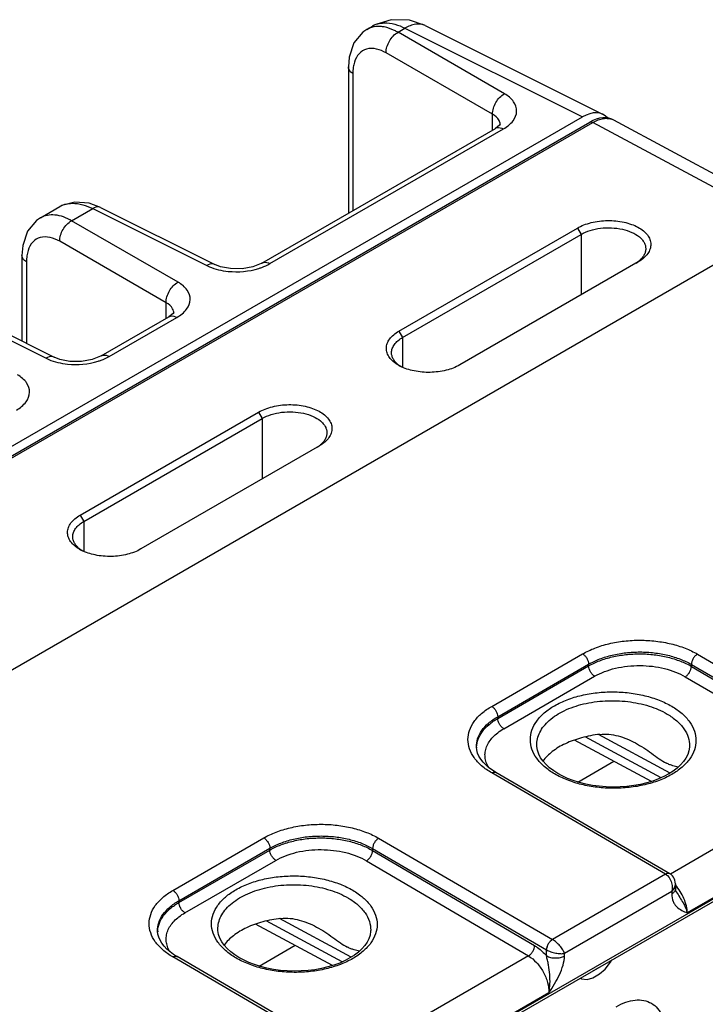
# Model space of a CAD drawing. Header units: inches. Extents: x 0 to 34, y 0 to 22.
# Tile 70 of 145: x 6.9 to 8.1, y 19 to 20.7. Entities that reach past the tile are written whole.
import ezdxf

# ---------------------------------------------------------------- set-up
doc = ezdxf.new("R2010")
doc.units = ezdxf.units.IN
doc.header["$LTSCALE"] = 1.87
doc.header["$MEASUREMENT"] = 0
doc.layers.get('0').update_dxf_attribs({"linetype": 'CONTINUOUS'})

msp = doc.modelspace()

# ---------------------------------------------------------------- linework, layer by layer
at = {"color": 7, "linetype": 'CONTINUOUS'}
for p, q in [((7.6441, 20.7172), (7.6165, 20.7266)), ((7.542, 20.7104), (7.5348, 20.7055)), ((7.5419, 20.7103), (7.5519, 20.7161)), ((7.5556, 20.7181), (7.5519, 20.7161)), ((7.5966, 20.7053), (7.6088, 20.7123)), ((7.7834, 20.5974), (7.5966, 20.7053)), ((7.6088, 20.7123), (7.9202, 20.5568)), ((7.6441, 20.7172), (7.9563, 20.5612)), ((7.7625, 20.5613), (7.5757, 20.6691)), ((7.5094, 20.6446), (7.5094, 20.3878)), ((7.5174, 20.633), (7.5174, 20.3924)), ((1.727, 16.9809), (7.9202, 20.5568)), ((7.7625, 20.5339), (7.7625, 20.5613)), ((8.3094, 20.3714), (7.9752, 20.5511)), ((3.2595, 17.8491), (7.933, 20.5475)), ((3.2651, 17.8487), (7.9384, 20.547)), ((7.3578, 20.3002), (7.7674, 20.5367)), ((7.3718, 20.2992), (7.7814, 20.5357)), ((7.7748, 20.5423), (7.7674, 20.5367)), ((7.7674, 20.5367), (7.7674, 20.5367)), ((7.776, 20.543), (7.776, 20.543)), ((8.2727, 20.3673), (7.9384, 20.547)), ((6.9691, 20.3796), (7.0032, 20.3993)), ((7.0238, 20.3745), (7.0608, 20.3959)), ((7.0747, 20.3978), (7.0544, 20.4053)), ((7.0608, 20.3959), (7.2611, 20.2959)), ((7.0747, 20.3978), (7.275, 20.2978)), ((8.2726, 20.3673), (3.5936, 17.6657)), ((7.2106, 20.2667), (7.0238, 20.3745)), ((7.5982, 20.1809), (7.9114, 20.3617)), ((7.9114, 20.3617), (7.9179, 20.3506)), ((7.6047, 20.1698), (7.9179, 20.3506)), ((7.9179, 20.3506), (7.9179, 20.2444)), ((7.1897, 20.2306), (7.0029, 20.3384)), ((6.9367, 20.3139), (6.9367, 20.1632)), ((6.9446, 20.3022), (6.9446, 20.1592)), ((7.275, 20.2977), (7.275, 20.2978)), ((8.0181, 20.3023), (7.7049, 20.1214)), ((8.019, 20.3028), (8.0181, 20.3023)), ((6.7789, 20.2331), (6.9792, 20.1331)), ((6.7928, 20.235), (6.9931, 20.135)), ((7.1897, 20.2032), (7.1897, 20.2306)), ((7.0759, 20.1375), (7.1946, 20.206)), ((7.0899, 20.1364), (7.2086, 20.2049)), ((7.202, 20.2116), (7.1946, 20.206)), ((7.1946, 20.206), (7.1946, 20.206)), ((7.2032, 20.2123), (7.2032, 20.2123)), ((7.5982, 20.1809), (7.6047, 20.1698)), ((7.6047, 20.1698), (7.6047, 20.1172)), ((6.9931, 20.135), (6.9931, 20.135)), ((7.0387, 19.8579), (7.3519, 20.0387)), ((7.3519, 20.0387), (7.3584, 20.0276)), ((7.0452, 19.8468), (7.3584, 20.0276)), ((7.3584, 20.0276), (7.3584, 19.9214)), ((7.4586, 19.9792), (7.1454, 19.7984)), ((7.4595, 19.9798), (7.4586, 19.9792)), ((7.0387, 19.8579), (7.0452, 19.8468)), ((7.0452, 19.8468), (7.0452, 19.7941)), ((4.6287, 17.1468), (9.0571, 19.7037)), ((4.6317, 17.1533), (9.06, 19.7102)), ((7.761, 19.5222), (7.9206, 19.6143)), ((8.1221, 19.6138), (8.4272, 19.436)), ((7.7715, 19.504), (7.9311, 19.5962)), ((7.7716, 19.501), (7.9311, 19.5931)), ((7.9311, 19.5931), (7.9311, 19.5962)), ((8.1114, 19.5923), (8.1114, 19.5957)), ((8.1114, 19.5957), (8.4166, 19.4179)), ((8.1114, 19.5923), (8.3957, 19.4252)), ((7.7822, 19.4829), (7.9416, 19.575)), ((8.1007, 19.5742), (8.385, 19.4071)), ((7.7716, 19.501), (7.7715, 19.504)), ((8.0413, 19.3903), (7.9061, 19.4631)), ((8.0583, 19.3968), (7.9249, 19.4685)), ((8.0739, 19.4049), (7.9481, 19.4726)), ((7.7342, 19.4506), (7.7342, 19.4506)), ((7.84, 19.4538), (7.84, 19.4538)), ((8.1081, 19.4523), (8.1081, 19.4523)), ((7.9122, 19.3893), (7.9754, 19.4258)), ((8.0662, 19.2276), (7.761, 19.4053)), ((8.0737, 19.2283), (7.7685, 19.4061)), ((8.385, 19.4071), (8.0745, 19.2278)), ((8.421, 19.3425), (8.1042, 19.1596)), ((7.2015, 19.1991), (7.3611, 19.2913)), ((7.5626, 19.2907), (7.8677, 19.113)), ((7.212, 19.181), (7.3716, 19.2731)), ((7.2121, 19.1779), (7.3716, 19.27)), ((7.3716, 19.27), (7.3716, 19.2731)), ((7.5519, 19.2692), (7.5519, 19.2726)), ((7.5519, 19.2726), (7.8571, 19.0949)), ((7.5519, 19.2692), (7.8362, 19.1022)), ((7.2227, 19.1598), (7.3821, 19.2519)), ((7.5412, 19.2511), (7.8255, 19.0841)), ((8.0662, 19.2276), (7.8677, 19.113)), ((8.0738, 19.2283), (8.0724, 19.2288)), ((8.0834, 19.2108), (8.0835, 19.2022)), ((8.0769, 19.1971), (7.8888, 19.0885)), ((8.0769, 19.1971), (8.0769, 19.1927)), ((8.0849, 19.1965), (8.0849, 19.1965)), ((7.2121, 19.1779), (7.212, 19.181)), ((7.5144, 19.0819), (7.3886, 19.1496)), ((7.4818, 19.0673), (7.3466, 19.14)), ((7.4988, 19.0738), (7.3654, 19.1455)), ((7.1747, 19.1276), (7.1747, 19.1276)), ((7.2805, 19.1307), (7.2805, 19.1307)), ((7.5486, 19.1293), (7.5486, 19.1293)), ((7.3527, 19.0663), (7.4159, 19.1028)), ((7.5067, 18.9045), (7.2015, 19.0823)), ((7.5142, 18.9053), (7.209, 19.083)), ((7.8255, 19.0841), (7.515, 18.9048)), ((7.8569, 19.0844), (7.8571, 19.0949)), ((7.8887, 19.084), (7.8888, 19.0885)), ((7.9481, 19.063), (7.9403, 19.0585)), ((7.9478, 19.0632), (7.9481, 19.063)), ((7.9493, 19.064), (7.9481, 19.063)), ((7.9599, 19.0606), (7.9696, 19.0731)), ((7.9696, 19.0731), (7.9719, 19.0771)), ((7.9165, 19.0451), (7.9188, 19.0437)), ((7.9285, 19.0425), (7.9383, 19.0458)), ((7.9383, 19.0458), (7.9501, 19.0526)), ((7.9403, 19.0585), (7.9391, 19.0582)), ((7.94, 19.0587), (7.9403, 19.0585)), ((7.9501, 19.0526), (7.9599, 19.0606)), ((7.9188, 19.0437), (7.9285, 19.0425)), ((7.8615, 19.0195), (7.5447, 18.8366))]:
    msp.add_line(p, q, dxfattribs=at)
for points in [[(7.6165, 20.7266), (7.5847, 20.7274), (7.5556, 20.7181)], [(7.5348, 20.7055), (7.5192, 20.6867), (7.5108, 20.6615), (7.5095, 20.6446)], [(7.9752, 20.5511), (7.9715, 20.5528), (7.9667, 20.5543), (7.9615, 20.555), (7.956, 20.555), (7.9503, 20.5543), (7.9444, 20.5527), (7.9385, 20.5503), (7.933, 20.5475)], [(7.776, 20.5437), (7.7761, 20.5442), (7.7748, 20.5423)], [(7.0544, 20.4053), (7.0294, 20.4074), (7.0066, 20.4011), (7.0031, 20.3992)], [(6.9692, 20.3797), (6.9621, 20.3748), (6.9465, 20.356), (6.938, 20.3308), (6.9367, 20.3138)], [(7.3578, 20.3002), (7.3562, 20.2993), (7.3416, 20.2937), (7.3228, 20.2904), (7.3028, 20.2905), (7.2851, 20.2938), (7.275, 20.2977)], [(7.2032, 20.213), (7.2034, 20.2135), (7.202, 20.2116)], [(7.0759, 20.1375), (7.0743, 20.1366), (7.0598, 20.131), (7.0409, 20.1276), (7.0209, 20.1277), (7.0032, 20.1311), (6.9931, 20.135)], [(7.7685, 19.4061), (7.7623, 19.4099), (7.756, 19.4145), (7.7505, 19.4193), (7.7458, 19.4242), (7.7418, 19.4294), (7.7386, 19.4346), (7.7362, 19.4401), (7.7348, 19.4456), (7.7342, 19.4506)], [(7.877, 19.4042), (7.8698, 19.4088), (7.8626, 19.4143), (7.8563, 19.42), (7.851, 19.4259), (7.8467, 19.4321), (7.8434, 19.4385), (7.8412, 19.4451), (7.8401, 19.4518), (7.84, 19.4538)], [(8.1081, 19.4523), (8.108, 19.4504), (8.107, 19.4439), (8.1049, 19.4375), (8.1017, 19.4313), (8.0976, 19.4252), (8.0925, 19.4194), (8.0865, 19.4138), (8.0795, 19.4085), (8.0717, 19.4036), (8.0631, 19.3989), (8.0538, 19.3948), (8.0437, 19.391), (8.033, 19.3878), (8.0218, 19.3852), (8.0102, 19.3831), (7.9983, 19.3816), (7.9862, 19.3807), (7.9739, 19.3805), (7.9617, 19.3809), (7.9496, 19.3819), (7.9376, 19.3835), (7.926, 19.3857), (7.9149, 19.3885), (7.9042, 19.3919), (7.8942, 19.3957), (7.8848, 19.4), (7.877, 19.4042)], [(8.0834, 19.2108), (8.0832, 19.2137), (8.0825, 19.2169), (8.0814, 19.2199), (8.0799, 19.2225), (8.0781, 19.2248), (8.076, 19.2268), (8.0738, 19.2283)], [(8.0849, 19.1965), (8.0846, 19.197), (8.0842, 19.1978), (8.0839, 19.199), (8.0836, 19.2005), (8.0835, 19.2022)], [(7.209, 19.083), (7.2028, 19.0869), (7.1965, 19.0915), (7.191, 19.0962), (7.1863, 19.1012), (7.1823, 19.1063), (7.1791, 19.1116), (7.1768, 19.117), (7.1753, 19.1226), (7.1747, 19.1276)], [(7.3175, 19.0812), (7.3103, 19.0858), (7.3031, 19.0912), (7.2968, 19.0969), (7.2915, 19.1029), (7.2872, 19.1091), (7.2839, 19.1155), (7.2817, 19.122), (7.2806, 19.1287), (7.2805, 19.1307)], [(7.5486, 19.1293), (7.5485, 19.1274), (7.5475, 19.1208), (7.5454, 19.1144), (7.5422, 19.1082), (7.5381, 19.1022), (7.533, 19.0964), (7.527, 19.0908), (7.52, 19.0855), (7.5122, 19.0805), (7.5036, 19.0759), (7.4943, 19.0717), (7.4842, 19.068), (7.4735, 19.0648), (7.4623, 19.0621), (7.4507, 19.06), (7.4388, 19.0585), (7.4267, 19.0577), (7.4144, 19.0574), (7.4022, 19.0578), (7.3901, 19.0588), (7.3781, 19.0605), (7.3665, 19.0627), (7.3554, 19.0655), (7.3447, 19.0688), (7.3347, 19.0727), (7.3253, 19.077), (7.3175, 19.0812)]]:
    msp.add_lwpolyline(points, dxfattribs=at)
for centre, radius, start, end in [((7.5609, 20.6774), 0.038, 106.2691, 119.8368), ((7.5725, 20.6805), 0.0412, 108.7686, 119.9677), ((7.5729, 20.6794), 0.0423, 106.1645, 108.7816), ((7.9633, 20.529), 0.0251, 61.7343, 66.4493), ((7.7608, 20.543), 0.0152, 3.0837, 14.1724), ((7.761, 20.543), 0.015, 359.9884, 3.0412), ((7.0242, 20.3628), 0.0421, 111.67, 119.9913), ((7.0247, 20.3614), 0.0436, 104.2631, 111.6425), ((7.9851, 20.3457), 0.0542, 302.645, 307.2943), ((7.9876, 20.3424), 0.05, 307.3187, 308.529), ((7.188, 20.2123), 0.0152, 3.0837, 14.1724), ((7.1882, 20.2123), 0.015, 359.9884, 3.0412), ((7.6334, 20.1835), 0.0722, 240.0337, 242.7817), ((7.6286, 20.1611), 0.0504, 232.0071, 235.964), ((7.4256, 20.0226), 0.0542, 302.645, 307.2943), ((7.4281, 20.0193), 0.05, 307.3187, 308.529), ((7.0739, 19.8604), 0.0722, 240.0337, 242.7817), ((7.0691, 19.838), 0.0504, 232.0071, 235.964), ((7.7775, 19.4486), 0.0432, 177.3306, 179.169), ((7.218, 19.1256), 0.0432, 177.3306, 179.169), ((7.8679, 19.1135), 0.0216, 239.9252, 240.1386)]:
    msp.add_arc(centre, radius, start, end, dxfattribs=at)
msp.add_ellipse((7.9201, 20.4955), major_axis=(0.0375, 0.065), ratio=0.576629, start_param=6.085733, end_param=7.068023, dxfattribs=at)
for points, knots in [([(7.5611, 20.72), (7.5646, 20.721), (7.5809, 20.7235), (7.5976, 20.7182), (7.6088, 20.7123)], [0, 0, 0, 0, 0.223576, 1, 1, 1, 1]), ([(7.5721, 20.7146), (7.5702, 20.715), (7.563, 20.716), (7.5554, 20.7154), (7.5502, 20.7139)], [0, 0, 0, 0, 0.265906, 1, 1, 1, 1]), ([(7.5966, 20.7053), (7.5946, 20.7064), (7.5868, 20.7105), (7.5784, 20.7134), (7.5721, 20.7146)], [0, 0, 0, 0, 0.267044, 1, 1, 1, 1]), ([(7.5757, 20.6691), (7.5755, 20.6763), (7.5802, 20.6906), (7.5903, 20.7018), (7.5966, 20.7053)], [0, 0, 0, 0, 0.499994, 1, 1, 1, 1]), ([(7.6441, 20.7172), (7.6391, 20.7196), (7.6261, 20.721), (7.6145, 20.7158), (7.6088, 20.7123)], [0, 0, 0, 0, 0.452208, 1, 1, 1, 1]), ([(7.5757, 20.6691), (7.5656, 20.675), (7.5469, 20.6809), (7.5269, 20.6683), (7.5219, 20.6584), (7.5202, 20.653)], [0, 0, 0, 0, 0.522796, 0.748226, 1, 1, 1, 1]), ([(7.5174, 20.633), (7.5162, 20.6337), (7.5123, 20.6365), (7.5095, 20.6412), (7.5094, 20.6446)], [0, 0, 0, 0, 0.291467, 1, 1, 1, 1]), ([(7.7625, 20.5613), (7.7623, 20.5684), (7.767, 20.5828), (7.777, 20.594), (7.7834, 20.5974)], [0, 0, 0, 0, 0.499994, 1, 1, 1, 1]), ([(7.7814, 20.5357), (7.7879, 20.5394), (7.7988, 20.5476), (7.8071, 20.5665), (7.8002, 20.5857), (7.7895, 20.5939), (7.7834, 20.5974)], [0, 0, 0, 0, 0.282398, 0.508681, 0.729143, 1, 1, 1, 1]), ([(7.7755, 20.5467), (7.7752, 20.5481), (7.7726, 20.5543), (7.767, 20.5588), (7.7625, 20.5613)], [0, 0, 0, 0, 0.220033, 1, 1, 1, 1]), ([(7.9384, 20.547), (7.9415, 20.5488), (7.9475, 20.5517), (7.9567, 20.5542), (7.9655, 20.5545), (7.9709, 20.5531), (7.9734, 20.552)], [0, 0, 0, 0, 0.28739, 0.546954, 0.781864, 1, 1, 1, 1]), ([(7.7674, 20.5367), (7.7683, 20.5373), (7.7729, 20.539), (7.7781, 20.5374), (7.7814, 20.5357)], [0, 0, 0, 0, 0.222728, 1, 1, 1, 1]), ([(7.933, 20.5475), (7.9337, 20.5479), (7.9357, 20.5482), (7.9375, 20.5475), (7.9384, 20.547)], [0, 0, 0, 0, 0.450719, 1, 1, 1, 1]), ([(7.014, 20.4036), (7.0175, 20.4045), (7.0335, 20.4066), (7.0497, 20.4015), (7.0608, 20.3959)], [0, 0, 0, 0, 0.22462, 1, 1, 1, 1]), ([(7.0747, 20.3978), (7.0737, 20.3983), (7.069, 20.3997), (7.064, 20.3979), (7.0608, 20.3959)], [0, 0, 0, 0, 0.222633, 1, 1, 1, 1]), ([(7.0238, 20.3745), (7.0148, 20.3797), (6.9967, 20.387), (6.9766, 20.3839), (6.9692, 20.3796)], [0, 0, 0, 0, 0.550059, 1, 1, 1, 1]), ([(7.0029, 20.3384), (7.0027, 20.3456), (7.0074, 20.3599), (7.0175, 20.3711), (7.0238, 20.3745)], [0, 0, 0, 0, 0.499994, 1, 1, 1, 1]), ([(7.9114, 20.3617), (7.915, 20.3638), (7.9229, 20.3675), (7.9405, 20.373), (7.9644, 20.3758), (7.9883, 20.3736), (8.006, 20.3686), (8.0174, 20.3636), (8.027, 20.3573), (8.0343, 20.3501), (8.0389, 20.342), (8.0407, 20.3333), (8.0393, 20.3246), (8.035, 20.3164), (8.0281, 20.3089), (8.0222, 20.3047), (8.019, 20.3028)], [0, 0, 0, 0, 0.066494, 0.138992, 0.292983, 0.446885, 0.519076, 0.585889, 0.646348, 0.700271, 0.748565, 0.793503, 0.838338, 0.886417, 0.940196, 1, 1, 1, 1]), ([(7.9179, 20.3506), (7.9228, 20.3535), (7.9339, 20.3581), (7.952, 20.3619), (7.9712, 20.3626), (7.9899, 20.3603), (8.0065, 20.355), (8.0181, 20.3483), (8.0249, 20.3416), (8.0286, 20.3365), (8.0308, 20.331), (8.0313, 20.3272), (8.0313, 20.3253)], [0, 0, 0, 0, 0.128921, 0.271678, 0.419722, 0.564658, 0.698417, 0.815141, 0.866608, 0.913821, 0.957772, 1, 1, 1, 1]), ([(7.0029, 20.3384), (6.9928, 20.3442), (6.9741, 20.3502), (6.9541, 20.3376), (6.9491, 20.3276), (6.9474, 20.3223)], [0, 0, 0, 0, 0.522796, 0.748226, 1, 1, 1, 1]), ([(8.0313, 20.3253), (8.0313, 20.3234), (8.0307, 20.3193), (8.0282, 20.3135), (8.0242, 20.308), (8.0207, 20.3048), (8.0188, 20.3032)], [0, 0, 0, 0, 0.224876, 0.461143, 0.718162, 1, 1, 1, 1]), ([(6.9446, 20.3022), (6.9434, 20.303), (6.9396, 20.3057), (6.9367, 20.3105), (6.9367, 20.3138)], [0, 0, 0, 0, 0.291467, 1, 1, 1, 1]), ([(7.275, 20.2978), (7.274, 20.2982), (7.2693, 20.2997), (7.2643, 20.2978), (7.2611, 20.2959)], [0, 0, 0, 0, 0.222637, 1, 1, 1, 1]), ([(7.2611, 20.2959), (7.2626, 20.2951), (7.2691, 20.2921), (7.276, 20.2899), (7.2813, 20.2886)], [0, 0, 0, 0, 0.237162, 1, 1, 1, 1]), ([(7.2813, 20.2886), (7.287, 20.2872), (7.3104, 20.2834), (7.335, 20.2854), (7.3521, 20.2907)], [0, 0, 0, 0, 0.246524, 1, 1, 1, 1]), ([(7.3521, 20.2907), (7.3539, 20.2913), (7.3607, 20.2936), (7.3672, 20.2965), (7.3718, 20.2992)], [0, 0, 0, 0, 0.262268, 1, 1, 1, 1]), ([(7.3578, 20.3002), (7.3587, 20.3008), (7.3633, 20.3025), (7.3685, 20.3009), (7.3718, 20.2992)], [0, 0, 0, 0, 0.222733, 1, 1, 1, 1]), ([(7.1897, 20.2306), (7.1895, 20.2377), (7.1942, 20.2521), (7.2043, 20.2633), (7.2106, 20.2667)], [0, 0, 0, 0, 0.499994, 1, 1, 1, 1]), ([(7.2086, 20.2049), (7.2151, 20.2087), (7.2261, 20.2169), (7.2343, 20.2358), (7.2274, 20.255), (7.2168, 20.2631), (7.2106, 20.2667)], [0, 0, 0, 0, 0.282398, 0.508681, 0.729143, 1, 1, 1, 1]), ([(7.2027, 20.216), (7.2024, 20.2174), (7.1998, 20.2236), (7.1942, 20.2281), (7.1897, 20.2306)], [0, 0, 0, 0, 0.220033, 1, 1, 1, 1]), ([(7.1946, 20.206), (7.1955, 20.2065), (7.2002, 20.2083), (7.2053, 20.2067), (7.2086, 20.2049)], [0, 0, 0, 0, 0.222728, 1, 1, 1, 1]), ([(7.5973, 20.1209), (7.5941, 20.1227), (7.5883, 20.1268), (7.5813, 20.1341), (7.577, 20.1422), (7.5756, 20.1508), (7.5773, 20.1595), (7.5819, 20.1676), (7.589, 20.175), (7.595, 20.179), (7.5982, 20.1809)], [0, 0, 0, 0, 0.144095, 0.272586, 0.388033, 0.496247, 0.605134, 0.722623, 0.854142, 1, 1, 1, 1]), ([(7.5852, 20.143), (7.5852, 20.1455), (7.5862, 20.1507), (7.5902, 20.1579), (7.5965, 20.1645), (7.6018, 20.1681), (7.6047, 20.1698)], [0, 0, 0, 0, 0.215909, 0.448761, 0.709865, 1, 1, 1, 1]), ([(6.9931, 20.135), (6.9922, 20.1355), (6.9875, 20.1369), (6.9824, 20.1351), (6.9792, 20.1331)], [0, 0, 0, 0, 0.222637, 1, 1, 1, 1]), ([(7.0702, 20.128), (7.072, 20.1285), (7.0788, 20.1308), (7.0854, 20.1338), (7.0899, 20.1364)], [0, 0, 0, 0, 0.262268, 1, 1, 1, 1]), ([(7.0759, 20.1375), (7.0768, 20.138), (7.0814, 20.1397), (7.0866, 20.1382), (7.0899, 20.1364)], [0, 0, 0, 0, 0.222733, 1, 1, 1, 1]), ([(7.5976, 20.1213), (7.5957, 20.1228), (7.5922, 20.1259), (7.5883, 20.1313), (7.5858, 20.137), (7.5852, 20.141), (7.5852, 20.143)], [0, 0, 0, 0, 0.280482, 0.536449, 0.77332, 1, 1, 1, 1]), ([(6.9792, 20.1331), (6.9807, 20.1323), (6.9872, 20.1294), (6.9941, 20.1272), (6.9994, 20.1259)], [0, 0, 0, 0, 0.237162, 1, 1, 1, 1]), ([(6.9994, 20.1259), (7.0051, 20.1245), (7.0286, 20.1206), (7.0531, 20.1227), (7.0702, 20.128)], [0, 0, 0, 0, 0.246524, 1, 1, 1, 1]), ([(7.7049, 20.1214), (7.6976, 20.1172), (7.6805, 20.1109), (7.6531, 20.1074), (7.6255, 20.1097), (7.608, 20.1153), (7.6003, 20.1192)], [0, 0, 0, 0, 0.236008, 0.498149, 0.761169, 1, 1, 1, 1]), ([(6.9268, 20.0422), (6.9332, 20.0459), (6.9442, 20.0542), (6.9524, 20.0731), (6.9455, 20.0923), (6.9349, 20.1004), (6.9287, 20.104)], [0, 0, 0, 0, 0.282398, 0.508681, 0.729143, 1, 1, 1, 1]), ([(7.3519, 20.0387), (7.3555, 20.0408), (7.3634, 20.0445), (7.381, 20.0499), (7.4049, 20.0528), (7.4288, 20.0506), (7.4465, 20.0456), (7.4579, 20.0405), (7.4675, 20.0343), (7.4748, 20.027), (7.4794, 20.0189), (7.4812, 20.0103), (7.4798, 20.0016), (7.4755, 19.9933), (7.4686, 19.9858), (7.4627, 19.9817), (7.4595, 19.9798)], [0, 0, 0, 0, 0.066494, 0.138992, 0.292983, 0.446885, 0.519076, 0.585889, 0.646348, 0.700271, 0.748565, 0.793503, 0.838338, 0.886417, 0.940196, 1, 1, 1, 1]), ([(7.3584, 20.0276), (7.3633, 20.0304), (7.3744, 20.035), (7.3925, 20.0388), (7.4117, 20.0396), (7.4304, 20.0372), (7.447, 20.032), (7.4586, 20.0252), (7.4655, 20.0186), (7.4691, 20.0134), (7.4713, 20.008), (7.4718, 20.0042), (7.4718, 20.0023)], [0, 0, 0, 0, 0.128921, 0.271678, 0.419722, 0.564658, 0.698417, 0.815141, 0.866608, 0.913821, 0.957772, 1, 1, 1, 1]), ([(7.4718, 20.0023), (7.4718, 20.0003), (7.4712, 19.9963), (7.4687, 19.9904), (7.4647, 19.9849), (7.4612, 19.9817), (7.4593, 19.9802)], [0, 0, 0, 0, 0.224876, 0.461143, 0.718162, 1, 1, 1, 1]), ([(7.0378, 19.7978), (7.0346, 19.7997), (7.0288, 19.8037), (7.0218, 19.811), (7.0175, 19.8192), (7.0161, 19.8278), (7.0178, 19.8364), (7.0224, 19.8446), (7.0295, 19.8519), (7.0355, 19.856), (7.0387, 19.8579)], [0, 0, 0, 0, 0.144095, 0.272586, 0.388033, 0.496247, 0.605134, 0.722623, 0.854142, 1, 1, 1, 1]), ([(7.0257, 19.8199), (7.0257, 19.8224), (7.0267, 19.8276), (7.0307, 19.8349), (7.037, 19.8415), (7.0423, 19.8451), (7.0452, 19.8468)], [0, 0, 0, 0, 0.215909, 0.448761, 0.709865, 1, 1, 1, 1]), ([(7.0381, 19.7983), (7.0362, 19.7998), (7.0328, 19.8029), (7.0288, 19.8083), (7.0263, 19.814), (7.0257, 19.818), (7.0257, 19.8199)], [0, 0, 0, 0, 0.280482, 0.536449, 0.77332, 1, 1, 1, 1]), ([(7.1454, 19.7984), (7.1381, 19.7941), (7.121, 19.7878), (7.0936, 19.7844), (7.066, 19.7866), (7.0485, 19.7923), (7.0408, 19.7962)], [0, 0, 0, 0, 0.236008, 0.498149, 0.761169, 1, 1, 1, 1]), ([(7.9206, 19.6143), (7.9275, 19.6183), (7.9425, 19.6253), (7.9671, 19.6327), (7.9937, 19.6373), (8.0213, 19.6388), (8.0489, 19.6371), (8.0755, 19.6325), (8.1001, 19.6249), (8.1152, 19.6178), (8.1221, 19.6138)], [0, 0, 0, 0, 0.1141, 0.237195, 0.366768, 0.499736, 0.63274, 0.762419, 0.885682, 1, 1, 1, 1]), ([(7.9311, 19.5962), (7.9373, 19.5998), (7.9508, 19.6061), (7.9728, 19.6127), (7.9966, 19.6168), (8.0213, 19.6181), (8.046, 19.6167), (8.0698, 19.6125), (8.0918, 19.6056), (8.1052, 19.5993), (8.1114, 19.5957)], [0, 0, 0, 0, 0.114145, 0.237238, 0.36678, 0.499705, 0.63267, 0.762331, 0.885612, 1, 1, 1, 1]), ([(7.9206, 19.6143), (7.922, 19.6134), (7.9249, 19.6111), (7.9281, 19.6066), (7.9304, 19.6015), (7.9311, 19.5979), (7.9311, 19.5962)], [0, 0, 0, 0, 0.236976, 0.499189, 0.761843, 1, 1, 1, 1]), ([(7.9311, 19.5931), (7.9373, 19.5966), (7.9508, 19.6029), (7.9728, 19.6095), (7.9966, 19.6135), (8.0213, 19.6148), (8.046, 19.6133), (8.0698, 19.609), (8.0918, 19.6022), (8.1052, 19.5959), (8.1114, 19.5923)], [0, 0, 0, 0, 0.114008, 0.237036, 0.366572, 0.499533, 0.632558, 0.762282, 0.885608, 1, 1, 1, 1]), ([(8.1221, 19.6138), (8.1206, 19.6129), (8.1178, 19.6106), (8.1144, 19.6061), (8.1121, 19.601), (8.1114, 19.5974), (8.1114, 19.5957)], [0, 0, 0, 0, 0.236844, 0.499187, 0.761971, 1, 1, 1, 1]), ([(7.9416, 19.575), (7.9402, 19.5758), (7.9374, 19.5782), (7.9341, 19.5827), (7.9318, 19.5878), (7.9312, 19.5914), (7.9311, 19.5931)], [0, 0, 0, 0, 0.237244, 0.499463, 0.761973, 1, 1, 1, 1]), ([(7.9416, 19.575), (7.9471, 19.5781), (7.959, 19.5837), (7.9854, 19.5916), (8.0212, 19.5954), (8.057, 19.5912), (8.0834, 19.583), (8.0953, 19.5774), (8.1007, 19.5742)], [0, 0, 0, 0, 0.114151, 0.23728, 0.499471, 0.761948, 0.885415, 1, 1, 1, 1]), ([(8.1007, 19.5742), (8.1022, 19.575), (8.105, 19.5774), (8.1084, 19.5818), (8.1107, 19.5869), (8.1114, 19.5905), (8.1114, 19.5923)], [0, 0, 0, 0, 0.236981, 0.49946, 0.762231, 1, 1, 1, 1]), ([(7.8714, 19.4037), (7.865, 19.4074), (7.8534, 19.4155), (7.8396, 19.4302), (7.8309, 19.4465), (7.8278, 19.4637), (7.8309, 19.4809), (7.8396, 19.4971), (7.8534, 19.5117), (7.8717, 19.5243), (7.8938, 19.5346), (7.9189, 19.5421), (7.946, 19.5467), (7.9741, 19.5482), (8.0023, 19.5464), (8.0294, 19.5416), (8.0545, 19.5337), (8.0699, 19.5264), (8.0769, 19.5223)], [0, 0, 0, 0, 0.060535, 0.114796, 0.163682, 0.209358, 0.254958, 0.303643, 0.357634, 0.417884, 0.484272, 0.555879, 0.631259, 0.708625, 0.786036, 0.861544, 0.933354, 1, 1, 1, 1]), ([(7.84, 19.4538), (7.8399, 19.4576), (7.8408, 19.4656), (7.8451, 19.477), (7.8522, 19.4879), (7.8658, 19.5019), (7.8891, 19.5163), (7.9227, 19.5277), (7.9605, 19.5329), (7.9995, 19.5317), (8.0363, 19.5241), (8.0589, 19.5146), (8.0689, 19.5087)], [0, 0, 0, 0, 0.043179, 0.087918, 0.135696, 0.187501, 0.304299, 0.437568, 0.58172, 0.728932, 0.870821, 1, 1, 1, 1]), ([(7.761, 19.4053), (7.7547, 19.409), (7.7434, 19.4168), (7.7298, 19.4312), (7.7213, 19.447), (7.7183, 19.4638), (7.7213, 19.4806), (7.7298, 19.4965), (7.7434, 19.5107), (7.7547, 19.5186), (7.761, 19.5222)], [0, 0, 0, 0, 0.144884, 0.274626, 0.39142, 0.500515, 0.609515, 0.726059, 0.855466, 1, 1, 1, 1]), ([(7.761, 19.5222), (7.7625, 19.5213), (7.7653, 19.5189), (7.7686, 19.5145), (7.7708, 19.5094), (7.7715, 19.5058), (7.7715, 19.504)], [0, 0, 0, 0, 0.236976, 0.499189, 0.761843, 1, 1, 1, 1]), ([(8.0769, 19.5223), (8.0833, 19.5186), (8.0948, 19.5105), (8.1087, 19.4957), (8.1174, 19.4795), (8.1204, 19.4623), (8.1174, 19.4451), (8.1087, 19.4289), (8.0948, 19.4143), (8.0766, 19.4017), (8.0545, 19.3914), (8.0294, 19.3839), (8.0023, 19.3793), (7.9741, 19.3778), (7.946, 19.3796), (7.9188, 19.3844), (7.8938, 19.3922), (7.8784, 19.3995), (7.8714, 19.4037)], [0, 0, 0, 0, 0.060535, 0.114796, 0.163682, 0.209358, 0.254958, 0.303643, 0.357634, 0.417884, 0.484272, 0.555879, 0.631259, 0.708625, 0.786036, 0.861544, 0.933354, 1, 1, 1, 1]), ([(7.7342, 19.4506), (7.7341, 19.4556), (7.7356, 19.466), (7.7432, 19.4805), (7.7555, 19.4936), (7.7658, 19.5008), (7.7715, 19.504)], [0, 0, 0, 0, 0.218502, 0.451379, 0.710202, 1, 1, 1, 1]), ([(7.7344, 19.4506), (7.7346, 19.4554), (7.7367, 19.4652), (7.7445, 19.4788), (7.7564, 19.4911), (7.7662, 19.4979), (7.7716, 19.501)], [0, 0, 0, 0, 0.218431, 0.452595, 0.71182, 1, 1, 1, 1]), ([(7.7822, 19.4829), (7.7807, 19.4838), (7.7779, 19.4861), (7.7746, 19.4906), (7.7723, 19.4957), (7.7717, 19.4993), (7.7716, 19.501)], [0, 0, 0, 0, 0.237244, 0.499463, 0.761973, 1, 1, 1, 1]), ([(8.0689, 19.5087), (8.0748, 19.5052), (8.0857, 19.4976), (8.0985, 19.4838), (8.1065, 19.4685), (8.1082, 19.4576), (8.1081, 19.4523)], [0, 0, 0, 0, 0.289471, 0.548546, 0.781743, 1, 1, 1, 1]), ([(7.7558, 19.4147), (7.754, 19.4175), (7.7512, 19.4233), (7.749, 19.4327), (7.7492, 19.4421), (7.7526, 19.4548), (7.7607, 19.4665), (7.7718, 19.4764), (7.7785, 19.4808), (7.7822, 19.4829)], [0, 0, 0, 0, 0.119815, 0.233742, 0.345688, 0.459924, 0.708518, 0.848618, 1, 1, 1, 1]), ([(7.9505, 19.473), (7.9397, 19.4718), (7.9191, 19.468), (7.8909, 19.4579), (7.8676, 19.4443), (7.8554, 19.4324), (7.8509, 19.426)], [0, 0, 0, 0, 0.287227, 0.554479, 0.79318, 1, 1, 1, 1]), ([(7.9505, 19.473), (7.9559, 19.4736), (7.9668, 19.4736), (7.9829, 19.4706), (7.9984, 19.4652), (8.0083, 19.4605), (8.0131, 19.4579)], [0, 0, 0, 0, 0.248677, 0.49821, 0.748775, 1, 1, 1, 1]), ([(8.0131, 19.4579), (8.0181, 19.4552), (8.0278, 19.4494), (8.0415, 19.4399), (8.0544, 19.4304), (8.0632, 19.4247), (8.0676, 19.4225)], [0, 0, 0, 0, 0.261087, 0.520169, 0.77201, 1, 1, 1, 1]), ([(8.0882, 19.4154), (8.0851, 19.4162), (8.0802, 19.4174), (8.0733, 19.4198), (8.0695, 19.4215), (8.0676, 19.4225)], [0, 0, 0, 0, 0.438311, 0.700525, 1, 1, 1, 1]), ([(7.761, 19.4053), (7.7617, 19.4057), (7.763, 19.4063), (7.765, 19.4068), (7.7669, 19.4068), (7.768, 19.4063), (7.7685, 19.4061)], [0, 0, 0, 0, 0.290323, 0.549714, 0.782684, 1, 1, 1, 1]), ([(7.3611, 19.2913), (7.368, 19.2952), (7.383, 19.3023), (7.4076, 19.3097), (7.4342, 19.3142), (7.4618, 19.3157), (7.4894, 19.3141), (7.516, 19.3094), (7.5406, 19.3018), (7.5557, 19.2948), (7.5626, 19.2907)], [0, 0, 0, 0, 0.1141, 0.237195, 0.366768, 0.499736, 0.63274, 0.762419, 0.885682, 1, 1, 1, 1]), ([(7.3611, 19.2913), (7.3626, 19.2904), (7.3654, 19.288), (7.3687, 19.2836), (7.3709, 19.2785), (7.3716, 19.2749), (7.3716, 19.2731)], [0, 0, 0, 0, 0.236976, 0.499189, 0.761843, 1, 1, 1, 1]), ([(7.3716, 19.2731), (7.3778, 19.2767), (7.3913, 19.283), (7.4133, 19.2897), (7.4371, 19.2938), (7.4618, 19.2951), (7.4865, 19.2936), (7.5103, 19.2894), (7.5323, 19.2826), (7.5457, 19.2762), (7.5519, 19.2726)], [0, 0, 0, 0, 0.114145, 0.237238, 0.36678, 0.499705, 0.63267, 0.762331, 0.885612, 1, 1, 1, 1]), ([(7.3716, 19.27), (7.3778, 19.2736), (7.3913, 19.2798), (7.4133, 19.2864), (7.4371, 19.2905), (7.4618, 19.2917), (7.4865, 19.2902), (7.5103, 19.286), (7.5323, 19.2792), (7.5457, 19.2728), (7.5519, 19.2692)], [0, 0, 0, 0, 0.114008, 0.237036, 0.366572, 0.499533, 0.632558, 0.762282, 0.885608, 1, 1, 1, 1]), ([(7.5626, 19.2907), (7.5611, 19.2899), (7.5583, 19.2875), (7.5549, 19.283), (7.5526, 19.278), (7.5519, 19.2743), (7.5519, 19.2726)], [0, 0, 0, 0, 0.236844, 0.499187, 0.761971, 1, 1, 1, 1]), ([(7.3821, 19.2519), (7.3807, 19.2528), (7.3779, 19.2552), (7.3746, 19.2596), (7.3723, 19.2647), (7.3717, 19.2683), (7.3716, 19.27)], [0, 0, 0, 0, 0.237244, 0.499463, 0.761973, 1, 1, 1, 1]), ([(7.3821, 19.2519), (7.3876, 19.2551), (7.3995, 19.2606), (7.4259, 19.2686), (7.4617, 19.2723), (7.4975, 19.2682), (7.5239, 19.26), (7.5358, 19.2543), (7.5412, 19.2511)], [0, 0, 0, 0, 0.114151, 0.23728, 0.499471, 0.761948, 0.885415, 1, 1, 1, 1]), ([(7.5412, 19.2511), (7.5427, 19.252), (7.5455, 19.2543), (7.5489, 19.2588), (7.5512, 19.2639), (7.5519, 19.2675), (7.5519, 19.2692)], [0, 0, 0, 0, 0.236981, 0.49946, 0.762231, 1, 1, 1, 1]), ([(7.3119, 19.0806), (7.3055, 19.0844), (7.2939, 19.0925), (7.2801, 19.1072), (7.2714, 19.1235), (7.2683, 19.1407), (7.2714, 19.1579), (7.2801, 19.174), (7.2939, 19.1886), (7.3122, 19.2013), (7.3343, 19.2115), (7.3594, 19.2191), (7.3865, 19.2237), (7.4146, 19.2251), (7.4428, 19.2234), (7.4699, 19.2185), (7.495, 19.2107), (7.5104, 19.2034), (7.5174, 19.1993)], [0, 0, 0, 0, 0.060535, 0.114796, 0.163682, 0.209358, 0.254958, 0.303643, 0.357634, 0.417884, 0.484272, 0.555879, 0.631259, 0.708625, 0.786036, 0.861544, 0.933354, 1, 1, 1, 1]), ([(8.0737, 19.2283), (8.0732, 19.2286), (8.0721, 19.229), (8.0702, 19.2291), (8.0682, 19.2286), (8.0669, 19.228), (8.0662, 19.2276)], [0, 0, 0, 0, 0.217316, 0.450286, 0.709676, 1, 1, 1, 1]), ([(8.0724, 19.2288), (8.0715, 19.2291), (8.0692, 19.229), (8.0672, 19.2282), (8.0662, 19.2276)], [0, 0, 0, 0, 0.456619, 1, 1, 1, 1]), ([(8.0662, 19.2276), (8.0709, 19.2248), (8.0751, 19.2183), (8.0772, 19.2102), (8.0779, 19.2043), (8.0775, 19.1999), (8.0769, 19.1971)], [0, 0, 0, 0, 0.479289, 0.611923, 0.744389, 1, 1, 1, 1]), ([(7.2805, 19.1307), (7.2804, 19.1346), (7.2813, 19.1425), (7.2856, 19.154), (7.2927, 19.1649), (7.3063, 19.1788), (7.3296, 19.1933), (7.3632, 19.2046), (7.401, 19.2099), (7.44, 19.2087), (7.4768, 19.2011), (7.4994, 19.1916), (7.5094, 19.1857)], [0, 0, 0, 0, 0.043179, 0.087918, 0.135696, 0.187501, 0.304299, 0.437568, 0.58172, 0.728932, 0.870821, 1, 1, 1, 1]), ([(8.0769, 19.1971), (8.0788, 19.199), (8.082, 19.2032), (8.0834, 19.2084), (8.0834, 19.2108)], [0, 0, 0, 0, 0.52929, 1, 1, 1, 1]), ([(8.0835, 19.2022), (8.0835, 19.2013), (8.0832, 19.1995), (8.0819, 19.1969), (8.0797, 19.1946), (8.0779, 19.1933), (8.0769, 19.1927)], [0, 0, 0, 0, 0.21857, 0.452166, 0.711185, 1, 1, 1, 1]), ([(8.1042, 19.1596), (8.1041, 19.1637), (8.1029, 19.1723), (8.0986, 19.1851), (8.0921, 19.1975), (8.0865, 19.2052), (8.0834, 19.2088)], [0, 0, 0, 0, 0.226977, 0.477051, 0.739066, 1, 1, 1, 1]), ([(7.2015, 19.0823), (7.1952, 19.0859), (7.1839, 19.0938), (7.1703, 19.1081), (7.1618, 19.124), (7.1588, 19.1408), (7.1618, 19.1576), (7.1703, 19.1734), (7.1839, 19.1877), (7.1952, 19.1955), (7.2015, 19.1991)], [0, 0, 0, 0, 0.144884, 0.274626, 0.39142, 0.500515, 0.609515, 0.726059, 0.855466, 1, 1, 1, 1]), ([(7.2015, 19.1991), (7.203, 19.1983), (7.2058, 19.1959), (7.2091, 19.1914), (7.2113, 19.1863), (7.212, 19.1827), (7.212, 19.181)], [0, 0, 0, 0, 0.236976, 0.499189, 0.761843, 1, 1, 1, 1]), ([(7.5174, 19.1993), (7.5238, 19.1955), (7.5353, 19.1874), (7.5492, 19.1727), (7.5579, 19.1564), (7.5609, 19.1392), (7.5579, 19.122), (7.5492, 19.1059), (7.5353, 19.0913), (7.5171, 19.0786), (7.495, 19.0684), (7.4699, 19.0608), (7.4428, 19.0562), (7.4146, 19.0548), (7.3865, 19.0565), (7.3593, 19.0614), (7.3343, 19.0692), (7.3189, 19.0765), (7.3119, 19.0806)], [0, 0, 0, 0, 0.060535, 0.114796, 0.163682, 0.209358, 0.254958, 0.303643, 0.357634, 0.417884, 0.484272, 0.555879, 0.631259, 0.708625, 0.786036, 0.861544, 0.933354, 1, 1, 1, 1]), ([(7.5094, 19.1857), (7.5153, 19.1822), (7.5262, 19.1746), (7.539, 19.1607), (7.547, 19.1454), (7.5487, 19.1345), (7.5486, 19.1293)], [0, 0, 0, 0, 0.289471, 0.548546, 0.781743, 1, 1, 1, 1]), ([(8.0769, 19.1927), (8.077, 19.1882), (8.0781, 19.1817), (8.0821, 19.1744), (8.0868, 19.1688), (8.0944, 19.1637), (8.1009, 19.161), (8.1042, 19.1596)], [0, 0, 0, 0, 0.290805, 0.418063, 0.537966, 0.768912, 1, 1, 1, 1]), ([(8.0849, 19.1965), (8.0869, 19.1933), (8.0911, 19.1871), (8.0967, 19.1778), (8.1012, 19.1687), (8.1034, 19.1626), (8.1042, 19.1596)], [0, 0, 0, 0, 0.272107, 0.534098, 0.778987, 1, 1, 1, 1]), ([(7.1747, 19.1276), (7.1746, 19.1326), (7.1761, 19.143), (7.1837, 19.1575), (7.196, 19.1706), (7.2063, 19.1777), (7.212, 19.181)], [0, 0, 0, 0, 0.218502, 0.451379, 0.710202, 1, 1, 1, 1]), ([(7.1749, 19.1276), (7.1751, 19.1323), (7.1772, 19.1421), (7.185, 19.1557), (7.1969, 19.168), (7.2067, 19.1748), (7.2121, 19.1779)], [0, 0, 0, 0, 0.218431, 0.452595, 0.71182, 1, 1, 1, 1]), ([(7.2227, 19.1598), (7.2212, 19.1607), (7.2184, 19.1631), (7.2151, 19.1675), (7.2128, 19.1726), (7.2122, 19.1762), (7.2121, 19.1779)], [0, 0, 0, 0, 0.237244, 0.499463, 0.761973, 1, 1, 1, 1]), ([(7.1963, 19.0916), (7.1945, 19.0944), (7.1917, 19.1003), (7.1895, 19.1096), (7.1897, 19.1191), (7.1931, 19.1318), (7.2012, 19.1435), (7.2123, 19.1533), (7.219, 19.1578), (7.2227, 19.1598)], [0, 0, 0, 0, 0.119815, 0.233742, 0.345688, 0.459924, 0.708518, 0.848618, 1, 1, 1, 1]), ([(7.391, 19.1499), (7.3802, 19.1487), (7.3596, 19.1449), (7.3314, 19.1349), (7.3081, 19.1213), (7.2959, 19.1093), (7.2914, 19.103)], [0, 0, 0, 0, 0.287227, 0.554479, 0.79318, 1, 1, 1, 1]), ([(7.391, 19.1499), (7.3964, 19.1505), (7.4073, 19.1505), (7.4234, 19.1475), (7.4389, 19.1422), (7.4488, 19.1375), (7.4536, 19.1349)], [0, 0, 0, 0, 0.248677, 0.49821, 0.748775, 1, 1, 1, 1]), ([(7.4536, 19.1349), (7.4586, 19.1322), (7.4683, 19.1264), (7.482, 19.1168), (7.4949, 19.1073), (7.5037, 19.1016), (7.5081, 19.0994)], [0, 0, 0, 0, 0.261087, 0.520169, 0.77201, 1, 1, 1, 1]), ([(7.5287, 19.0924), (7.5256, 19.0932), (7.5206, 19.0944), (7.5138, 19.0967), (7.51, 19.0984), (7.5081, 19.0994)], [0, 0, 0, 0, 0.438373, 0.700582, 1, 1, 1, 1]), ([(7.8255, 19.0841), (7.827, 19.0849), (7.8298, 19.0873), (7.8331, 19.0917), (7.8354, 19.0968), (7.8362, 19.1004), (7.8362, 19.1022)], [0, 0, 0, 0, 0.236981, 0.49946, 0.762231, 1, 1, 1, 1]), ([(7.8362, 19.1022), (7.838, 19.1011), (7.8457, 19.0961), (7.8524, 19.0897), (7.8569, 19.0844)], [0, 0, 0, 0, 0.234431, 1, 1, 1, 1]), ([(7.8677, 19.113), (7.8662, 19.1121), (7.8634, 19.1098), (7.8601, 19.1053), (7.8578, 19.1002), (7.8571, 19.0966), (7.8571, 19.0949)], [0, 0, 0, 0, 0.236844, 0.499187, 0.761971, 1, 1, 1, 1]), ([(7.8677, 19.113), (7.8663, 19.1121), (7.8634, 19.1097), (7.8601, 19.1053), (7.8579, 19.1002), (7.8572, 19.0965), (7.8571, 19.0948)], [0, 0, 0, 0, 0.23658, 0.498909, 0.76183, 1, 1, 1, 1]), ([(7.8888, 19.0885), (7.888, 19.0907), (7.8856, 19.0954), (7.8807, 19.102), (7.8747, 19.1081), (7.8701, 19.1116), (7.8677, 19.113)], [0, 0, 0, 0, 0.216799, 0.47672, 0.750266, 1, 1, 1, 1]), ([(7.2015, 19.0823), (7.2022, 19.0827), (7.2035, 19.0833), (7.2055, 19.0838), (7.2074, 19.0837), (7.2085, 19.0833), (7.209, 19.083)], [0, 0, 0, 0, 0.290323, 0.549714, 0.782684, 1, 1, 1, 1]), ([(7.8255, 19.0841), (7.8307, 19.081), (7.8406, 19.0725), (7.8519, 19.0565), (7.8596, 19.0384), (7.8616, 19.0256), (7.8615, 19.0195)], [0, 0, 0, 0, 0.237053, 0.499139, 0.761692, 1, 1, 1, 1]), ([(7.8615, 19.0195), (7.8625, 19.0246), (7.8637, 19.0354), (7.863, 19.0517), (7.8611, 19.0655), (7.859, 19.0764), (7.8577, 19.0817), (7.8569, 19.0844)], [0, 0, 0, 0, 0.240925, 0.492181, 0.747196, 0.874582, 1, 1, 1, 1]), ([(7.8569, 19.0844), (7.8592, 19.0831), (7.8644, 19.0811), (7.8728, 19.0802), (7.8812, 19.081), (7.8865, 19.0828), (7.8887, 19.084)], [0, 0, 0, 0, 0.237771, 0.501106, 0.76384, 1, 1, 1, 1]), ([(7.8571, 19.0948), (7.8595, 19.0935), (7.8648, 19.0912), (7.8731, 19.089), (7.8812, 19.0879), (7.8865, 19.0881), (7.8888, 19.0885)], [0, 0, 0, 0, 0.250301, 0.524327, 0.784175, 1, 1, 1, 1]), ([(7.8615, 19.0195), (7.8647, 19.0246), (7.8713, 19.0349), (7.8801, 19.0509), (7.8865, 19.0672), (7.8886, 19.0786), (7.8887, 19.084)], [0, 0, 0, 0, 0.258878, 0.517525, 0.769703, 1, 1, 1, 1]), ([(7.9791, 18.9948), (7.9846, 18.998), (7.9954, 19.0031), (8.012, 19.0072), (8.0277, 19.0068), (8.0416, 19.0017), (8.0529, 18.9922), (8.0611, 18.9788), (8.0659, 18.9624), (8.0669, 18.9504), (8.0669, 18.9442)], [0, 0, 0, 0, 0.144905, 0.274533, 0.391125, 0.500011, 0.608895, 0.725481, 0.855103, 1, 1, 1, 1])]:
    msp.add_open_spline(points, degree=3, knots=knots, dxfattribs=at)
for points in [[(7.5202, 20.653), (7.5192, 20.65), (7.5186, 20.6469), (7.5181, 20.6438)], [(7.5181, 20.6438), (7.5176, 20.6402), (7.5174, 20.6366), (7.5174, 20.633)], [(6.9454, 20.3131), (6.9448, 20.3095), (6.9446, 20.3059), (6.9446, 20.3022)], [(6.9474, 20.3223), (6.9465, 20.3193), (6.9458, 20.3162), (6.9454, 20.3131)]]:
    msp.add_open_spline(points, degree=3, dxfattribs=at)

doc.saveas('drawing.dxf')
